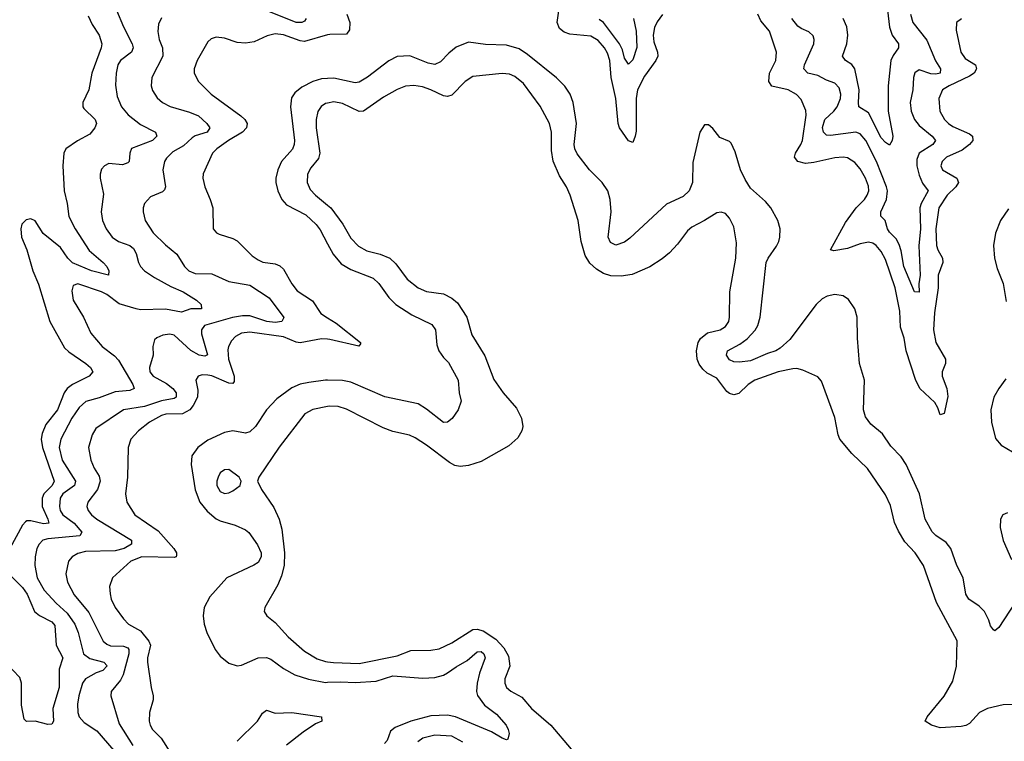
# Model space of a CAD drawing. Header units: inches. Extents: x 1934316 to 2140091, y 524953 to 667329.
# Tile 200 of 256: x 2018537 to 2023215, y 615993 to 619424. Entities that reach past the tile are written whole.
import ezdxf

# ---------------------------------------------------------------- set-up
doc = ezdxf.new("R2010")
doc.units = ezdxf.units.IN
doc.header["$MEASUREMENT"] = 0
doc.layers.add('C0611', color=7, linetype='Continuous')
doc.layers.add('C0621', color=7, linetype='Continuous')

msp = doc.modelspace()

# ---------------------------------------------------------------- linework, layer by layer
at = {"layer": 'C0611', "color": 5}
for points, elevation in [([(2018996.9, 619470), (2019029.5, 619390), (2019070.9, 619310), (2019076, 619290), (2019067.3, 619270), (2019015.4, 619230), (2019002.3, 619210), (2018994.8, 619170), (2018992.4, 619112.4), (2018999.4, 619059.4), (2019020.2, 619010), (2019051.6, 618971.6), (2019110, 618926.3), (2019182.6, 618890), (2019188.2, 618870), (2019167.9, 618850), (2019067.5, 618812.5), (2019059.7, 618790), (2019056.5, 618750), (2019050, 618743.5), (2019025.6, 618734.4), (2018960.3, 618739.7), (2018939.5, 618730), (2018926.1, 618713.9), (2018918.8, 618690), (2018918.6, 618670), (2018934.5, 618594.5), (2018924.2, 618510), (2018930.2, 618470), (2018947.5, 618430), (2018976.5, 618390), (2019006.4, 618370), (2019060.3, 618350), (2019076.7, 618336.7), (2019090, 618312.7), (2019100.4, 618270), (2019110.9, 618250), (2019129.7, 618229.7), (2019177.7, 618197.7), (2019255.1, 618155.2), (2019313.2, 618130), (2019376.5, 618090), (2019398.3, 618070), (2019400.7, 618050), (2019350, 618048.8), (2019306.2, 618033.8), (2019230, 618047.4), (2019110, 618045.5), (2019090, 618048.8), (2019010, 618073.1), (2018950, 618118.1), (2018925.1, 618130), (2018812.2, 618167.8), (2018790, 618160.9), (2018784.5, 618135.5), (2018790.2, 618090), (2018839.7, 618010), (2018874.1, 617934.1), (2018927.9, 617870), (2018986.7, 617826.7), (2019006.2, 617806.2), (2019073.6, 617690), (2019080.2, 617670), (2019059.3, 617660.7), (2018990, 617654.8), (2018913.8, 617626.2), (2018850.5, 617609.5), (2018818.8, 617581.2), (2018783.9, 617530), (2018732.5, 617430), (2018723.6, 617390), (2018739.1, 617330), (2018802.5, 617230), (2018796.6, 617210), (2018741, 617170), (2018728.6, 617150), (2018725.8, 617110), (2018729.6, 617090), (2018741.5, 617070), (2018795.4, 617030), (2018831.8, 616988.2), (2018821.6, 616970), (2018670, 616956.7), (2018647.1, 616950), (2018628.7, 616931.3), (2018618.7, 616910), (2018610.2, 616870.2), (2018608.8, 616830), (2018619.4, 616770), (2018652.4, 616712.4), (2018709.5, 616650), (2018762.2, 616602.2), (2018799.1, 616550), (2018814, 616510), (2018839.8, 616410), (2018870, 616387.3), (2018936.4, 616370), (2018951.7, 616351.7), (2018931.1, 616330), (2018900.7, 616319.3), (2018849.4, 616290), (2018834.5, 616270), (2018817.5, 616210), (2018811.3, 616170), (2018812.7, 616130), (2018819.2, 616110), (2018842.3, 616082.3), (2018902.8, 616042.8), (2018984.2, 615950)], 240), ([(2019898.2, 619430), (2019890, 619417.4), (2019878, 619410), (2019849.7, 619410), (2019704.7, 619470)], 260), ([(2018862.3, 619442.3), (2018880.5, 619400.5), (2018913.7, 619350), (2018927.6, 619310), (2018924.2, 619290), (2018878.7, 619170), (2018865.5, 619090), (2018837.2, 619030), (2018836.5, 619010), (2018841.6, 619001.6), (2018894.9, 618950), (2018901.7, 618930), (2018893.1, 618910), (2018870, 618879.8), (2018811.2, 618848.8), (2018756.5, 618810), (2018746.2, 618790), (2018742.2, 618730), (2018747.5, 618610), (2018762.5, 618550), (2018770, 618488.8), (2018800.1, 618430), (2018866.4, 618326.4), (2018932.9, 618270), (2018950.2, 618250), (2018960.9, 618230), (2018958, 618210), (2018878.3, 618230), (2018788.2, 618268.2), (2018766, 618290), (2018730, 618341.2), (2018648.1, 618408.1), (2018610, 618467.9), (2018590, 618478), (2018566.9, 618473.1), (2018547.5, 618452.5), (2018541.4, 618430), (2018544.8, 618390), (2018570.1, 618330.1), (2018599.8, 618230), (2018626.4, 618166.4), (2018680.5, 617990), (2018750, 617864.1), (2018770, 617844.6), (2018851.6, 617790), (2018873.5, 617770), (2018883.6, 617750), (2018866.3, 617730), (2018786.9, 617690), (2018761.7, 617670), (2018748.3, 617650), (2018715.9, 617570), (2018661.1, 617498.9), (2018643.1, 617456.9), (2018639, 617430), (2018644.8, 617390), (2018701, 617230), (2018690.9, 617210), (2018651.7, 617170), (2018643.3, 617150), (2018643.9, 617110), (2018670.1, 617049.9), (2018674.4, 617030), (2018650, 617027.2), (2018590, 617041.2), (2018570, 617041.6), (2018563.4, 617036.6), (2018550, 617021.5), (2018490.1, 616910)], 220), ([(2019210, 619433.3), (2019196.5, 619403.5), (2019192.8, 619367.2), (2019199.8, 619330), (2019215.5, 619290), (2019216.6, 619250), (2019164.4, 619150), (2019162, 619110), (2019167.5, 619087.5), (2019190, 619052.2), (2019215.8, 619030), (2019252.1, 619012.1), (2019344.2, 618984.2), (2019386.6, 618966.6), (2019426.4, 618930), (2019440.2, 618910), (2019427.2, 618890), (2019370, 618871.7), (2019356.8, 618863.2), (2019315.6, 618824.4), (2019264.8, 618795.2), (2019234.1, 618765.9), (2019224.6, 618750), (2019217.2, 618710), (2019230.2, 618630), (2019225.3, 618614.7), (2019214.6, 618605.4), (2019158.4, 618581.6), (2019128.9, 618550), (2019122.8, 618530), (2019123.5, 618510), (2019132.9, 618470), (2019171.1, 618411.1), (2019230, 618354), (2019283.6, 618310), (2019320.2, 618250), (2019340.3, 618230), (2019370, 618217.6), (2019450, 618215.5), (2019530, 618179.1), (2019630, 618161.5), (2019722, 618102), (2019791.5, 618008.5), (2019782.4, 617990), (2019750, 617984.6), (2019711.5, 617990), (2019630, 618015.8), (2019595.8, 618015.8), (2019547.7, 618007.7), (2019414.9, 617970), (2019399.8, 617950), (2019400.3, 617930), (2019428.9, 617831.1), (2019415.6, 617824.4), (2019390, 617829.4), (2019350, 617852.1), (2019270, 617923.8), (2019250, 617929.2), (2019216.3, 617923.7), (2019188, 617912), (2019177.2, 617902.8), (2019169.1, 617870.9), (2019171.2, 617830), (2019152.9, 617770), (2019155.4, 617750), (2019170.2, 617730), (2019234, 617694), (2019264.5, 617670), (2019279.8, 617650), (2019280.7, 617630), (2019270, 617622.8), (2019210, 617612.3), (2019130, 617584.4), (2019030, 617569.2), (2018899.1, 617480.9), (2018880.2, 617450), (2018863.8, 617390), (2018874.2, 617330), (2018890, 617291.8), (2018914.3, 617254.3), (2018918.8, 617230), (2018907, 617190), (2018860.7, 617130), (2018856.2, 617110), (2018862.6, 617090), (2018878.6, 617070), (2018903.6, 617050), (2019068.4, 616950), (2019068.5, 616930), (2019033.7, 616910), (2018990, 616899.7), (2018850, 616896.1), (2018813.1, 616886.9), (2018785.3, 616870), (2018768.2, 616850), (2018755.8, 616790), (2018764.4, 616750), (2018795, 616690), (2018865.3, 616605.3), (2018934, 616470), (2018950, 616455.1), (2018967.5, 616447.5), (2019030, 616445.4), (2019050, 616437.9), (2019055.9, 616430), (2019055.6, 616410), (2019028.5, 616310), (2019015.1, 616284.9), (2018971.3, 616230), (2018969.2, 616210), (2019010, 616076), (2019073.5, 615973.5)], 260), ([(2020000, 619351.4), (2019890, 619320.9), (2019870, 619323.2), (2019790, 619351.4), (2019750, 619356.2), (2019712.7, 619347.3), (2019650, 619319.1), (2019610, 619311.9), (2019570, 619316.3), (2019510, 619335.7), (2019470, 619340.9), (2019446.6, 619333.4), (2019430, 619319.6), (2019379.6, 619230), (2019365.5, 619190), (2019366.3, 619170), (2019386.3, 619130), (2019446.7, 619070), (2019587.8, 618967.8), (2019605.8, 618950), (2019616.8, 618930), (2019614.3, 618910), (2019595, 618890), (2019529.4, 618850), (2019473.6, 618810), (2019453.2, 618790), (2019408.5, 618691.5), (2019407.3, 618670), (2019415.8, 618630), (2019442.3, 618570), (2019453.8, 618530), (2019455.3, 618430), (2019471.3, 618411.3), (2019484.1, 618404.1), (2019550, 618383.9), (2019570, 618372.6), (2019641.8, 618301.8), (2019670, 618281.8), (2019691.9, 618271.9), (2019750, 618264.2), (2019773.3, 618253.3), (2019790, 618237.7), (2019830, 618168.9), (2019855.4, 618135.4), (2019927.4, 618087.4), (2019967.6, 618027.6), (2020000, 618007.1)], 280), ([(2020000, 619144.2), (2019970, 619142.9), (2019930, 619130.4), (2019877, 619103), (2019843.5, 619076.5), (2019828, 619052), (2019823.1, 619010), (2019842.4, 618850), (2019841.3, 618830), (2019832.2, 618807.8), (2019780.6, 618750), (2019762.5, 618710), (2019753.5, 618670), (2019753.5, 618650), (2019762.7, 618610), (2019781.9, 618570), (2019804.1, 618544.1), (2019895.6, 618495.6), (2019946, 618450), (2019964.6, 618424.6), (2020000, 618358.7)], 320), ([(2020000, 619027.2), (2019990, 619025), (2019968.8, 619011.2), (2019952.8, 618987.2), (2019945.1, 618950), (2019944.9, 618910), (2019963.3, 618790), (2019955.7, 618764.3), (2019919.9, 618720.1), (2019904.3, 618690), (2019902.8, 618650), (2019917.4, 618617.4), (2019942.9, 618590), (2020000, 618542.8)], 340), ([(2020000, 617905.2), (2019970, 617907.6), (2019870, 617887.5), (2019850, 617890.7), (2019790, 617916.6), (2019630, 617938.6), (2019590, 617933.2), (2019562.8, 617917.2), (2019542.9, 617897), (2019529, 617871), (2019525.5, 617854.5), (2019528.7, 617810), (2019556, 617730), (2019555.7, 617704.3), (2019550, 617695.3), (2019530, 617695.5), (2019450, 617730.2), (2019430, 617734.6), (2019404.2, 617735.8), (2019384.9, 617730), (2019373.2, 617710), (2019382.4, 617662.4), (2019381, 617630), (2019361.7, 617590), (2019345.4, 617570), (2019310, 617549.6), (2019231.2, 617548.8), (2019210, 617542.6), (2019153.7, 617510), (2019101.1, 617470), (2019065, 617430), (2019052.6, 617390), (2019049.4, 617249.4), (2019039.8, 617170), (2019045.2, 617130), (2019083.6, 617070), (2019194.8, 616994.8), (2019268.6, 616910), (2019282.3, 616890), (2019282, 616878), (2019280.3, 616870), (2019270, 616866.7), (2019117.3, 616870), (2019065.4, 616850), (2018978.3, 616770), (2018963.2, 616730), (2018966, 616694), (2018971.7, 616670), (2018990, 616630.3), (2019030, 616575.2), (2019053.1, 616550), (2019110, 616519), (2019150.1, 616470), (2019157.4, 616450), (2019143.9, 616390), (2019144.1, 616370), (2019160.6, 616250), (2019170.2, 616210), (2019170.2, 616190), (2019153.1, 616130), (2019151.8, 616090), (2019156.3, 616070), (2019167.3, 616050), (2019209, 616009), (2019250, 615943.6)], 280), ([(2020000, 617709.7), (2019990, 617709.9), (2019910, 617699.9), (2019869.3, 617690.7), (2019830, 617673.2), (2019759.1, 617620.9), (2019710, 617569.8), (2019657.3, 617490), (2019630, 617464.1), (2019610, 617459), (2019550, 617469.2), (2019510, 617462.3), (2019430, 617425.5), (2019383, 617390), (2019354, 617350), (2019351.3, 617310), (2019369.7, 617189.7), (2019392.6, 617130), (2019427, 617087), (2019470, 617051.9), (2019490, 617041.4), (2019560.8, 617020.8), (2019610, 616998.8), (2019625.9, 616985.9), (2019667.4, 616927.4), (2019683.4, 616890), (2019683.8, 616870), (2019670, 616843.9), (2019649.7, 616830.3), (2019520.8, 616770), (2019439.8, 616680.2), (2019412.6, 616630), (2019407.7, 616590), (2019412.9, 616550), (2019426.5, 616510), (2019466.2, 616430), (2019490, 616397.7), (2019530, 616365.2), (2019570, 616353), (2019590, 616355.2), (2019670, 616390.8), (2019710, 616392.2), (2019730, 616383.2), (2019790, 616339.4), (2019844.2, 616310), (2019908.2, 616288.2), (2019990, 616273.4), (2020000, 616273.9)], 320), ([(2020000, 617585.3), (2019930, 617571.5), (2019891.7, 617550), (2019770, 617391.1), (2019673, 617250), (2019666, 617230), (2019684.9, 617190), (2019744.3, 617104.3), (2019769.5, 617049.5), (2019782.3, 617002.3), (2019795.7, 616890), (2019793, 616830), (2019780.6, 616779.4), (2019763, 616737), (2019700.7, 616630), (2019698.8, 616610), (2019710.7, 616590), (2019750, 616558.7), (2019812.6, 616490), (2019890, 616422.3), (2019950, 616386.1), (2019990, 616372.8), (2020000, 616371.4)], 340), ([(2018485.5, 616790), (2018550, 616724.2), (2018572.9, 616692.9), (2018606.9, 616610), (2018630, 616591.9), (2018690, 616561.7), (2018703.4, 616543.4), (2018710.6, 616450), (2018741.9, 616390), (2018723.9, 616336.1), (2018724, 616250), (2018694.7, 616150), (2018696.5, 616090), (2018690, 616074.5), (2018670, 616073.8), (2018610, 616089.9), (2018568.4, 616088.4), (2018558.5, 616098.5), (2018545.2, 616165.2), (2018544.5, 616270), (2018537.3, 616297.3), (2018470, 616367.3)], 220), ([(2019570, 615993.4), (2019666.2, 616090), (2019690, 616127.3), (2019710, 616141.1), (2019750, 616127.2), (2019830.1, 616130.1), (2019970.8, 616110), (2019971.8, 616090), (2019942.9, 616077.1), (2019883, 616037), (2019804.7, 615975.3)], 280)]:
    msp.add_lwpolyline(points, dxfattribs=dict(at, elevation=elevation))
at = {"layer": 'C0611', "color": 5, "elevation": 340}
msp.add_lwpolyline([(2019530, 617286), (2019510, 617283.7), (2019490, 617269.3), (2019480.3, 617250), (2019473.7, 617230), (2019473.4, 617210), (2019490, 617181.7), (2019510, 617172.2), (2019530, 617174.4), (2019550, 617184.4), (2019584, 617210), (2019589, 617230), (2019579, 617250)], close=True, dxfattribs=at)
at = {"layer": 'C0621', "color": 5}
for points, elevation in [([(2021591.6, 619448.4), (2021565.9, 619414.1), (2021553.7, 619386.3), (2021547.3, 619350), (2021550, 619319.3), (2021566.9, 619270), (2021568.3, 619250), (2021560.1, 619230), (2021504.8, 619155.2), (2021472.6, 619090), (2021465.4, 619050), (2021465.2, 618894.8), (2021461.5, 618870), (2021450, 618840.7), (2021430, 618848.4), (2021387.1, 618910), (2021380.2, 618930), (2021369.6, 619050), (2021347.3, 619150), (2021340.1, 619230), (2021330, 619264.8), (2021316.1, 619290), (2021285.1, 619325.1), (2021250, 619345.5), (2021150, 619355), (2021124.5, 619364.5), (2021101.9, 619381.9), (2021089.9, 619410.1), (2021104.6, 619510)], 280), ([(2022660.8, 619470), (2022669.3, 619389.3), (2022682.5, 619350), (2022712.7, 619310), (2022712.6, 619290), (2022686.5, 619253.5), (2022676.6, 619230), (2022662.7, 619110), (2022662.7, 618990), (2022685.5, 618870), (2022681.7, 618850), (2022670, 618827.6), (2022650, 618839.7), (2022630, 618862.5), (2022570, 618980.7), (2022524.7, 619010), (2022521.7, 619030), (2022524.9, 619090), (2022504.3, 619190), (2022491.5, 619211.5), (2022460.4, 619230), (2022445.8, 619250), (2022466.8, 619310), (2022472.5, 619350), (2022466.4, 619390), (2022449.9, 619430)], 240), ([(2020091.1, 619451.1), (2020105.1, 619410), (2020104.4, 619375.6), (2020090, 619355.3), (2020010, 619354.2), (2020000, 619351.4)], 280), ([(2021452.8, 619430), (2021466.3, 619370), (2021468.5, 619291.5), (2021450, 619234), (2021430, 619212.6), (2021410, 619241.6), (2021400.5, 619280.5), (2021386.8, 619310), (2021311.2, 619411.2), (2021290, 619424.5)], 260), ([(2023011.7, 619428.3), (2022988.2, 619410), (2022985.8, 619374.2), (2023008.5, 619270), (2023030, 619240.2), (2023078, 619210), (2023083.3, 619190), (2023071.9, 619170), (2023050, 619155.4), (2022953.8, 619110), (2022921.4, 619090), (2022903.9, 619050), (2022908.6, 618990), (2022931.5, 618950), (2022949.4, 618930), (2022970, 618915.9), (2023050, 618882.2), (2023063.9, 618870), (2023065.3, 618850), (2023050.7, 618830), (2023015.7, 618804.3), (2022940.7, 618770), (2022920.2, 618750), (2022914, 618730), (2022922.4, 618710), (2022990.1, 618670.1), (2022997.1, 618650), (2022985.7, 618630), (2022944.5, 618590), (2022904.3, 618530), (2022889.2, 618430), (2022892.5, 618350), (2022898.9, 618330), (2022921.7, 618290), (2022922.9, 618270), (2022901.7, 618210), (2022901.2, 618150), (2022883, 618030), (2022878.5, 617950), (2022890.7, 617890), (2022935.5, 617810), (2022936.5, 617790), (2022919.8, 617750), (2022919.6, 617730), (2022941.9, 617670), (2022947.2, 617632.8), (2022930, 617552), (2022910, 617546), (2022899.3, 617579.3), (2022884.9, 617604.9), (2022814.2, 617670), (2022794, 617714), (2022749.4, 617849.4), (2022739, 617910), (2022722.3, 617962.3), (2022718.7, 618038.7), (2022697.2, 618150), (2022650, 618284.8), (2022630, 618322.2), (2022607, 618350), (2022590, 618361.5), (2022570, 618366), (2022530, 618358.6), (2022470, 618336.2), (2022405.9, 618325.9), (2022389.8, 618329.8), (2022460.7, 618459.3), (2022510.9, 618529.1), (2022550.7, 618570), (2022564.1, 618590), (2022571.2, 618610), (2022570, 618632), (2022556.1, 618670), (2022530, 618715.6), (2022505.8, 618745.8), (2022470, 618767.9), (2022450, 618770.6), (2022410, 618766.9), (2022310, 618744.6), (2022270, 618740.9), (2022233.8, 618750), (2022218.9, 618770), (2022222.8, 618790), (2022248.3, 618830), (2022255.9, 618850), (2022274.2, 618970), (2022272.3, 618992.3), (2022250, 619044.4), (2022228.4, 619068.4), (2022187.8, 619090), (2022110, 619107.8), (2022096.3, 619130), (2022099.9, 619170), (2022129, 619230), (2022132.3, 619270), (2022099.5, 619370), (2022059, 619419), (2022043.7, 619450)], 280), ([(2022769.4, 619450), (2022780.6, 619410), (2022847.4, 619327.4), (2022887.8, 619227.8), (2022911.9, 619190), (2022910.2, 619170), (2022890, 619164.7), (2022866.7, 619166.7), (2022810, 619185.3), (2022790, 619171.5), (2022783.5, 619150), (2022780.1, 619090), (2022768, 619030), (2022772.9, 618990), (2022788.3, 618950), (2022810, 618921.3), (2022872.5, 618870), (2022888.5, 618850), (2022876.3, 618830), (2022811.4, 618790), (2022800, 618760), (2022800.3, 618730), (2022810, 618684.4), (2022827.1, 618647.1), (2022853.4, 618610), (2022820.1, 618550), (2022814.7, 618530), (2022817.4, 618430), (2022809.6, 618349.6), (2022815.2, 618210), (2022808.6, 618168.6), (2022810, 618128.7), (2022788.9, 618130), (2022737.8, 618250), (2022725.5, 618325.5), (2022715.7, 618355.7), (2022701.5, 618381.5), (2022670, 618413.8), (2022659.9, 618430), (2022649, 618469), (2022628.3, 618490), (2022629.1, 618510), (2022654.8, 618570), (2022659.6, 618610), (2022656.1, 618630), (2022608.4, 618750), (2022557.3, 618850), (2022530, 618882), (2022510, 618889.4), (2022390, 618873), (2022370, 618875), (2022356.2, 618890), (2022352, 618912), (2022362.4, 618950), (2022405.8, 618990), (2022421.2, 619010), (2022437.1, 619050), (2022437.8, 619070), (2022430, 619100.5), (2022410, 619121.8), (2022370, 619137), (2022330, 619159), (2022282.4, 619170), (2022262, 619190), (2022265.6, 619210), (2022310.7, 619310), (2022312.1, 619330), (2022306.6, 619346.6), (2022286.6, 619366.6), (2022250, 619382.2), (2022233.9, 619393.9), (2022205.1, 619430)], 260), ([(2023267, 616653), (2023190, 616534), (2023170, 616519), (2023164.1, 616524.1), (2023150, 616542), (2023142, 616570), (2023121.1, 616610), (2023095.5, 616635.5), (2023046.2, 616670), (2023033.2, 616693.2), (2023019.3, 616770), (2022989.1, 616829.1), (2022960.5, 616910), (2022938.7, 616938.7), (2022890, 616971.2), (2022872.9, 616990), (2022839.9, 617050), (2022813, 617170), (2022749.1, 617310), (2022725.5, 617345.5), (2022675.9, 617395.9), (2022635.9, 617455.9), (2022580.5, 617500.5), (2022556.2, 617536.2), (2022546, 617570), (2022550.6, 617710), (2022526.6, 617790), (2022517.5, 617910), (2022515.9, 618010), (2022505.8, 618050), (2022474.4, 618094.4), (2022450, 618111.5), (2022410, 618118.4), (2022374, 618110), (2022350, 618096.5), (2022321.6, 618070), (2022196.1, 617903.9), (2022150, 617861.8), (2022130, 617849.9), (2022090, 617837.4), (2022010, 617802.4), (2021956.5, 617796.5), (2021930, 617796.8), (2021910, 617807), (2021894.5, 617830), (2021900.4, 617850), (2021958.4, 617881.6), (2021993.3, 617906.7), (2022031.7, 617948.3), (2022044.9, 617970), (2022055.8, 618010), (2022084.3, 618270), (2022092.5, 618290), (2022133.3, 618346.7), (2022143.7, 618370), (2022149.1, 618390), (2022149.8, 618430), (2022138.5, 618470), (2022106.6, 618530), (2022080.3, 618560.3), (2022010, 618623.1), (2021983.8, 618663.8), (2021961.2, 618710), (2021936.6, 618796.6), (2021916.8, 618836.8), (2021910, 618845.6), (2021863.5, 618863.5), (2021830, 618907.3), (2021810, 618924.5), (2021790, 618923.7), (2021768.9, 618890), (2021735.6, 618744.4), (2021733.8, 618650), (2021718.5, 618610), (2021690, 618583.4), (2021610, 618547.8), (2021435.3, 618384.7), (2021410, 618367), (2021370, 618352.7), (2021344.2, 618364.2), (2021333.7, 618390), (2021346.7, 618510), (2021341.7, 618570), (2021330.6, 618610), (2021304.4, 618650), (2021244.2, 618710), (2021186.2, 618786.2), (2021173.9, 618810), (2021171.7, 618830), (2021182.2, 618930), (2021167, 619030), (2021152.2, 619070), (2021127.8, 619107.8), (2021087.9, 619147.9), (2020950, 619259.2), (2020910, 619285.7), (2020850, 619303), (2020750, 619306.8), (2020670, 619316.8), (2020610, 619292.7), (2020575.4, 619264.6), (2020536.7, 619223.3), (2020510, 619211.6), (2020477.1, 619217.1), (2020390, 619252), (2020330, 619248.4), (2020290, 619229.1), (2020190, 619151), (2020150, 619126.9), (2020130, 619123.4), (2020030, 619145.6), (2020000, 619144.2)], 320), ([(2023338, 616170), (2023210, 616167.3), (2023134.8, 616150), (2023097.1, 616130), (2023050, 616077.7), (2023032, 616068), (2023010, 616063.7), (2022910, 616058), (2022869, 616070), (2022839, 616090), (2022849.5, 616110), (2022930, 616208.7), (2022970, 616279.1), (2022988.3, 616350), (2022990.7, 616470.7), (2022893.6, 616653.6), (2022831.2, 616830), (2022791.6, 616890), (2022742.5, 616942.5), (2022712.4, 616992.4), (2022694.3, 617034.3), (2022674.7, 617114.7), (2022650, 617164.5), (2022565.1, 617290), (2022490, 617362.4), (2022434, 617430), (2022426, 617450), (2022410, 617533.2), (2022346.2, 617706.2), (2022330, 617726), (2022258, 617758), (2022230, 617765.1), (2022210, 617764.7), (2022140.7, 617750), (2022030, 617709.8), (2021997.6, 617690), (2021953.5, 617646.5), (2021930, 617641), (2021910, 617646.3), (2021896.5, 617656.5), (2021850, 617720.3), (2021803.9, 617743.9), (2021782.2, 617762.2), (2021765.7, 617785.7), (2021755.9, 617810), (2021752.5, 617850), (2021761, 617890), (2021771.7, 617908.3), (2021805.3, 617934.7), (2021864.5, 617950), (2021890, 617965.5), (2021905.7, 617990), (2021909.7, 618010), (2021911.6, 618130), (2021939.7, 618290), (2021943.3, 618363.3), (2021930, 618439), (2021910, 618481.2), (2021890, 618502.7), (2021870, 618509.3), (2021850, 618506.6), (2021791.3, 618468.7), (2021730, 618437.4), (2021710, 618419.6), (2021663.1, 618356.9), (2021623.7, 618316.3), (2021590, 618287.8), (2021530.2, 618249.8), (2021446.5, 618213.5), (2021395.4, 618204.6), (2021345.9, 618205.9), (2021310, 618217.4), (2021277.8, 618237.8), (2021246.5, 618266.5), (2021223.7, 618303.7), (2021204.2, 618370), (2021189.8, 618469.8), (2021152.9, 618590), (2021134.8, 618630), (2021102, 618682), (2021070.8, 618750.8), (2021062.9, 618802.9), (2021063.4, 618890), (2021054.5, 618930), (2021010, 619013.5), (2020930, 619121.4), (2020890, 619154.5), (2020864.5, 619164.5), (2020830, 619168.4), (2020690, 619153.9), (2020654, 619130), (2020590, 619065.3), (2020570, 619058.5), (2020550, 619061.7), (2020490, 619091.1), (2020450, 619104.2), (2020410, 619111.2), (2020370, 619107.9), (2020330, 619092.8), (2020264.6, 619055.4), (2020170, 618989.1), (2020150, 618987.6), (2020070, 619025.9), (2020030, 619033.5), (2020000, 619027.2)], 340), ([(2020000, 618542.8), (2020015.5, 618530), (2020072.3, 618452.3), (2020110, 618385.4), (2020146.8, 618346.8), (2020185.4, 618325.4), (2020250, 618309.5), (2020296.2, 618290), (2020324, 618264), (2020378, 618190), (2020429.7, 618149.7), (2020470, 618132.3), (2020550, 618120.2), (2020590, 618100.8), (2020617.3, 618077.3), (2020660.9, 618010), (2020685.7, 617925.7), (2020746.1, 617826.1), (2020790, 617713.4), (2020834.6, 617650), (2020897.9, 617577.9), (2020921.8, 617530), (2020927.1, 617490), (2020922.8, 617470), (2020904, 617436), (2020861.4, 617398.6), (2020730, 617324.4), (2020670, 617305.2), (2020630, 617299.3), (2020604.9, 617304.9), (2020578.5, 617318.5), (2020470, 617401.3), (2020416.5, 617436.5), (2020388.8, 617448.8), (2020310, 617466.8), (2020263, 617483), (2020090, 617572.7), (2020050, 617584.5), (2020010, 617587.2), (2020000, 617585.3)], 340), ([(2023234.5, 618525.5), (2023197.2, 618470), (2023173.2, 618410), (2023163.5, 618350), (2023168.2, 618290), (2023181.1, 618241.1), (2023209.2, 618170), (2023224.2, 618084.2)], 320), ([(2020000, 618358.7), (2020026.3, 618310), (2020063.8, 618263.8), (2020110, 618235.7), (2020215.9, 618195.9), (2020242.5, 618170), (2020290, 618103.2), (2020324.7, 618070), (2020400.6, 618020.6), (2020495, 617975), (2020511.7, 617950), (2020519.1, 617879.1), (2020527.5, 617850), (2020550, 617818), (2020574, 617794), (2020619.8, 617710), (2020624.6, 617650), (2020634.9, 617610), (2020620.4, 617570), (2020591.1, 617528.9), (2020570, 617511.3), (2020550, 617508.9), (2020470, 617573), (2020430, 617597.3), (2020270.9, 617630.9), (2020110, 617700.5), (2020070, 617708.7), (2020000, 617709.7)], 320), ([(2020000, 618007.1), (2020041.1, 617981.1), (2020156, 617890), (2020156.7, 617883.3), (2020147.7, 617872.3), (2020010, 617904.4), (2020000, 617905.2)], 280), ([(2023222.8, 617717.2), (2023189.1, 617670.9), (2023165.4, 617630), (2023151.6, 617570), (2023154.3, 617510), (2023173.6, 617433.6), (2023200.6, 617400.6), (2023254.7, 617370)], 320), ([(2023230, 617080.3), (2023208.8, 617070), (2023197.3, 617050), (2023195.9, 617010), (2023210, 616948.2), (2023250, 616857.6)], 320), ([(2020000, 616371.4), (2020027.6, 616367.6), (2020150, 616363.6), (2020330, 616400.4), (2020395.1, 616424.9), (2020490, 616427.5), (2020530, 616433.1), (2020590, 616460.9), (2020690, 616525), (2020710, 616526.1), (2020738.7, 616518.7), (2020799.5, 616479.5), (2020837.1, 616437.1), (2020858.9, 616398.9), (2020865.4, 616350), (2020842.4, 616290), (2020841.9, 616270), (2020850.2, 616250), (2020870, 616232), (2020923.3, 616203.3), (2020968.4, 616150), (2021061.2, 616070), (2021156.6, 615956.6)], 340), ([(2020000, 616273.9), (2020063, 616276.9), (2020130, 616272.8), (2020230, 616279), (2020310, 616304.8), (2020452.9, 616292.9), (2020510, 616296.4), (2020550, 616307.4), (2020570, 616319.1), (2020610, 616347.9), (2020663, 616377), (2020710, 616418.6), (2020730, 616419.7), (2020741.5, 616410), (2020749, 616390), (2020721.8, 616318.2), (2020710.1, 616270), (2020706.8, 616230), (2020711.4, 616211.4), (2020745.1, 616165.1), (2020802.1, 616122.1), (2020847.8, 616070), (2020858.5, 616050), (2020862.6, 616030), (2020856.1, 616003.9), (2020850, 616000.9), (2020830, 616008), (2020778, 616038), (2020608.2, 616110), (2020570, 616117.9), (2020490, 616115), (2020395.8, 616090), (2020320.2, 616059.8), (2020298.8, 616041.2), (2020283.3, 615996.7), (2020270, 615983.7)], 320), ([(2020642.6, 615990), (2020590, 616018.5), (2020510, 616022.4), (2020452, 616008), (2020428.6, 615991.4)], 340)]:
    msp.add_lwpolyline(points, dxfattribs=dict(at, elevation=elevation))

doc.saveas('drawing.dxf')
